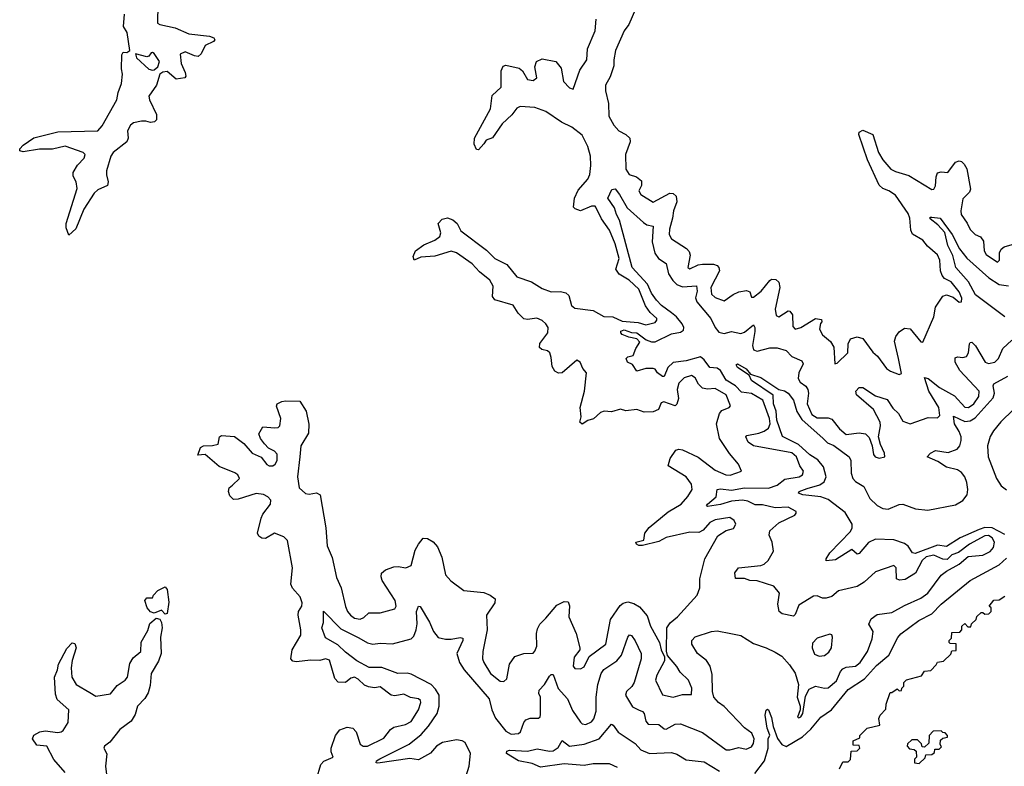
# Model space of a CAD drawing. Extents: x 2528705 to 2678277, y 911730 to 1023331.
# Tile 222 of 241: x 2664876 to 2670282, y 919615 to 923715. Entities that reach past the tile are written whole.
import ezdxf

# ---------------------------------------------------------------- set-up
doc = ezdxf.new("R2010")
doc.units = 0

msp = doc.modelspace()

# ---------------------------------------------------------------- linework, layer by layer
at = {"layer": '0CON20XD'}
for points in [[(2665635, 923800), (2665633.6, 923695), (2665645, 923687.8), (2665729.5, 923669.5), (2665805, 923637.3), (2665917.5, 923625), (2665942.5, 923615), (2665947.5, 923605), (2665940, 923595), (2665895, 923572.5), (2665872.9, 923527.1), (2665856.4, 923513.6), (2665835, 923516.5), (2665785, 923537.8), (2665756.9, 923525), (2665762.2, 923475), (2665784.2, 923425), (2665788, 923405), (2665783.3, 923395), (2665735, 923388), (2665685, 923431.4), (2665662.7, 923427.3), (2665646.2, 923415), (2665626.5, 923355), (2665585.4, 923295), (2665588.2, 923275), (2665626.4, 923195), (2665626.9, 923165), (2665616.7, 923155), (2665595, 923150), (2665568.2, 923158.2), (2665545, 923157.5), (2665501.8, 923148.2), (2665484.6, 923135.4), (2665468.6, 923105), (2665472, 923065), (2665463.8, 923045), (2665389.2, 922985), (2665376.9, 922965), (2665352.9, 922885), (2665352.3, 922862.3), (2665362.5, 922825), (2665357.5, 922805), (2665305, 922780), (2665285, 922762.5), (2665228, 922675), (2665184.1, 922565.9), (2665145, 922532.5), (2665131.9, 922571.9), (2665132, 922595), (2665191.7, 922788.3), (2665186, 922825), (2665168.8, 922855), (2665170, 922875), (2665193.1, 922916.9), (2665229.2, 922955), (2665235.5, 922975.5), (2665225, 922985.7), (2665125, 923020), (2665055.4, 923004.6), (2664985, 923004.3), (2664895, 922988.6), (2664876.7, 922995), (2664876, 923005), (2664895, 923025.6), (2664953.3, 923066.7), (2665085, 923099.5), (2665305, 923104.5), (2665328.5, 923131.5), (2665408.9, 923275), (2665416.4, 923315), (2665435.5, 923365), (2665440.5, 923415), (2665435.6, 923445), (2665437.5, 923522.5), (2665445, 923537.5), (2665465, 923535.6), (2665480.6, 923545), (2665465.3, 923644.7), (2665446.8, 923676.8), (2665451.2, 923745)], [(2668257.1, 923772.9), (2668221.3, 923688.7), (2668195, 923654.2), (2668148.2, 923545), (2668138, 923495), (2668138.2, 923461.8), (2668118.3, 923401.7), (2668093.5, 923355), (2668093, 923325), (2668109.7, 923255), (2668110.2, 923185), (2668138.5, 923135), (2668165, 923104.6), (2668204.7, 923084.7), (2668226.9, 923065), (2668228.2, 923045), (2668201.6, 922975), (2668203.9, 922895), (2668222.9, 922865), (2668262.4, 922852.4), (2668289.7, 922829.7), (2668290, 922805), (2668275.8, 922775), (2668287.1, 922755), (2668355, 922712.2), (2668445, 922763.1), (2668465, 922761.4), (2668480.6, 922745), (2668484.5, 922715), (2668466.1, 922665), (2668461.3, 922625), (2668443.8, 922565), (2668442.7, 922535), (2668455, 922511.4), (2668537.7, 922457.7), (2668552.3, 922442.3), (2668557.4, 922422.6), (2668545, 922353.3), (2668555, 922347.5), (2668601.7, 922368.3), (2668625, 922372.1), (2668685, 922371.9), (2668705, 922365.8), (2668714.6, 922354.6), (2668717.9, 922335), (2668671.8, 922245), (2668675, 922208), (2668695, 922189.4), (2668745, 922171.4), (2668794, 922205), (2668825, 922220.8), (2668867.7, 922227.7), (2668885, 922220), (2668895, 922191.2), (2668905, 922191.4), (2668947.1, 922225), (2668995, 922282.9), (2669005, 922290), (2669028, 922288), (2669044.2, 922274.2), (2669050.5, 922245), (2669024.7, 922125), (2669030.6, 922090.6), (2669045, 922083.1), (2669095, 922116), (2669105, 922114), (2669119.4, 922095), (2669120.9, 922030.9), (2669135, 922015.7), (2669165, 922025.5), (2669245, 922073.8), (2669278.3, 922068.3), (2669280, 922055), (2669273, 922047), (2669267.5, 922015), (2669284, 921985), (2669327.8, 921947.8), (2669346.9, 921916.9), (2669352.5, 921825), (2669365, 921828.8), (2669424, 921885), (2669426, 921935), (2669438.3, 921961.7), (2669475, 921973.8), (2669505, 921964), (2669559.7, 921889.7), (2669587.1, 921867.1), (2669635, 921798.8), (2669656.7, 921785), (2669705, 921766.7), (2669718.8, 921771.2), (2669702, 921855), (2669679.4, 921949.4), (2669686, 921975), (2669705, 922000), (2669735, 922021.1), (2669765, 922018), (2669825, 921946.7), (2669835, 921943.3), (2669895, 922083.3), (2669903.8, 922136.2), (2669944.1, 922195.9), (2669965, 922203.3), (2670001.7, 922191.7), (2670035, 922163.3), (2670046.7, 922165), (2670049.2, 922185), (2670035, 922220), (2669990, 922275), (2669954.4, 922294.4), (2669940.4, 922310.4), (2669931.4, 922335), (2669928.5, 922395), (2669915, 922423.8), (2669861.3, 922471.3), (2669836, 922505), (2669778, 922538), (2669769.1, 922559.1), (2669763.3, 922625), (2669755, 922650), (2669685, 922750.8), (2669648.8, 922775), (2669615, 922787.5), (2669595.8, 922805.8), (2669531.2, 922945), (2669483.3, 923085), (2669485, 923097.5), (2669505, 923108.8), (2669560, 923085), (2669592.3, 922985), (2669615.5, 922945), (2669658.9, 922895), (2669685, 922881.3), (2669758.9, 922858.9), (2669885, 922782.2), (2669895.4, 922784.6), (2669905, 922803.3), (2669908.6, 922851.4), (2669916.2, 922873.8), (2669935, 922878.8), (2669972.5, 922875), (2670015, 922932), (2670035, 922940), (2670046.8, 922936.8), (2670062.4, 922922.4), (2670076.4, 922896.4), (2670097.1, 922785), (2670091.7, 922768.3), (2670055, 922731.2), (2670043.5, 922665), (2670045.8, 922645), (2670078.5, 922598.5), (2670095, 922562), (2670123.3, 922535), (2670151.7, 922521.7), (2670168.7, 922498.7), (2670171.4, 922445), (2670183.1, 922425), (2670245, 922383.8), (2670255.9, 922394.1)], [(2666414.4, 921314.4), (2666402.3, 921205), (2666411.3, 921145), (2666445, 921112.3), (2666465, 921109.1), (2666505, 921117.1), (2666525.7, 921105), (2666556.7, 920925), (2666564.8, 920825), (2666591.2, 920761.2), (2666615, 920652.5), (2666642, 920595), (2666665, 920492), (2666675.5, 920465), (2666691.8, 920445), (2666715, 920429.1), (2666746.2, 920423.8), (2666765, 920432), (2666793, 920457), (2666855, 920458.2), (2666935, 920479.2), (2666943.1, 920495), (2666938.5, 920525), (2666865.7, 920635), (2666860, 920655), (2666863.1, 920675), (2666885, 920694.4), (2666930, 920710), (2666955, 920713.1), (2666995.4, 920704.6), (2667025, 920717.5), (2667047.6, 920802.4), (2667065.3, 920834.7), (2667092.1, 920867.9), (2667115, 920866.7), (2667147.2, 920847.2), (2667170.1, 920820.1), (2667193.2, 920763.2), (2667215, 920666), (2667244.1, 920634.1), (2667315, 920581.1), (2667425, 920569.2), (2667460, 920555), (2667486, 920535), (2667485, 920512.5), (2667438.8, 920445), (2667442.9, 920365), (2667420, 920245), (2667418, 920205), (2667424, 920185), (2667460.4, 920125), (2667515, 920082), (2667535, 920080), (2667551.5, 920095), (2667565.7, 920175), (2667595, 920218), (2667645, 920234.2), (2667695, 920236.2), (2667705, 920246.7), (2667715.5, 920275), (2667713.8, 920345), (2667719.5, 920370.5), (2667731.2, 920395), (2667765, 920428.1), (2667825, 920499.5), (2667865, 920520.8), (2667888, 920518), (2667895.7, 920495.7), (2667891.9, 920435), (2667932.2, 920345), (2667952.2, 920265), (2667951.1, 920255), (2667920.5, 920215), (2667915.5, 920165.5), (2667925, 920152.2), (2667955, 920150), (2667975, 920160.8), (2668002.2, 920217.8), (2668094.3, 920285), (2668119.2, 920420.8), (2668172.5, 920497.5), (2668189.2, 920510.8), (2668215, 920517.8), (2668248.8, 920508.8), (2668280.1, 920490.1), (2668321.5, 920441.5), (2668339.2, 920385), (2668388.9, 920295), (2668398.1, 920255), (2668416, 920216), (2668417.1, 920195), (2668374, 920115), (2668367.3, 920087.3), (2668405, 920008.1), (2668465, 919994.6), (2668515, 920010), (2668565, 920010), (2668567.3, 920045), (2668547.6, 920087.6), (2668502.1, 920132.1), (2668485, 920162.9), (2668432.7, 920222.7), (2668427.6, 920247.6), (2668428.9, 920375), (2668447.2, 920402.8), (2668487.5, 920435), (2668595.5, 920554.5), (2668610.6, 920595), (2668611.1, 920645), (2668638.8, 920755), (2668708.9, 920881.1), (2668755, 920910), (2668795, 920921.2), (2668807.5, 920945), (2668798.8, 920965), (2668775, 920980.8), (2668695, 920967.7), (2668665, 920954.5), (2668628.1, 920911.9), (2668605, 920899.3), (2668555, 920901.5), (2668425, 920872.3), (2668385, 920849.4), (2668295, 920827.5), (2668275, 920827.5), (2668262.5, 920835), (2668260, 920845), (2668303.3, 920856.7), (2668309.4, 920895), (2668332.8, 920927.2), (2668437.6, 921012.4), (2668507.5, 921055), (2668545, 921096.2), (2668567.8, 921135), (2668565.6, 921165), (2668535.5, 921205), (2668437.5, 921265), (2668448.6, 921305), (2668478.9, 921351.1), (2668495, 921357.1), (2668515, 921353.3), (2668602.4, 921312.4), (2668695, 921241.8), (2668754, 921215), (2668776.6, 921213.4), (2668840, 921235), (2668822.9, 921275), (2668772.9, 921332.9), (2668719.1, 921415), (2668701.5, 921495), (2668718.1, 921551.9), (2668732, 921568), (2668771.2, 921585), (2668779.2, 921595), (2668755, 921654.3), (2668695, 921689.6), (2668653.3, 921686.7), (2668625, 921692.1), (2668602.8, 921712.8), (2668585, 921748.6), (2668565, 921760.4), (2668525, 921747.5), (2668495, 921719.4), (2668486.6, 921685), (2668493.1, 921635), (2668485, 921603.3), (2668475, 921594), (2668412.9, 921617.1), (2668399.1, 921610.9), (2668383.1, 921575), (2668355, 921561.8), (2668305, 921560), (2668264.2, 921574.2), (2668205, 921567.5), (2668174.5, 921575.5), (2668125, 921562.2), (2668085, 921565.7), (2668065, 921557.5), (2668027.1, 921522.9), (2667995.8, 921514.2), (2667965, 921493.3), (2667951.2, 921505), (2667959.2, 921535), (2667953.9, 921585), (2667977.1, 921675), (2667987.5, 921775), (2667968.8, 921798.8), (2667954.4, 921835), (2667935, 921844.4), (2667854.1, 921775.9), (2667835, 921774.5), (2667815.2, 921785.2), (2667799.9, 921809.9), (2667795, 921860), (2667786.4, 921885), (2667775, 921896.4), (2667743, 921903), (2667729.6, 921915), (2667732.4, 921937.6), (2667776.8, 921995), (2667777, 922025), (2667765, 922045.3), (2667745, 922063.1), (2667715, 922076.2), (2667665, 922068.9), (2667645, 922072.5), (2667613.1, 922103.1), (2667585, 922146.6), (2667485, 922176.7), (2667472.5, 922195), (2667475, 922252.5), (2667457.3, 922285), (2667400.6, 922330.6), (2667360, 922375), (2667275, 922433.8), (2667245, 922444.5), (2667155, 922415.8), (2667078.8, 922411.2), (2667042.5, 922395), (2667036.7, 922415), (2667049.2, 922445), (2667095, 922478.6), (2667155, 922504.4), (2667182.9, 922525), (2667187.8, 922545), (2667174, 922595), (2667195, 922620), (2667225, 922626.2), (2667255, 922616.7), (2667278.8, 922595), (2667297.5, 922555), (2667439.8, 922449.8), (2667485, 922404.5), (2667550.6, 922370.6), (2667605, 922302.7), (2667685.8, 922275.8), (2667745, 922238.5), (2667795, 922220.4), (2667845, 922222.3), (2667875.4, 922215.4), (2667891.1, 922201.1), (2667906.7, 922145), (2667925, 922131.5), (2668025, 922117.8), (2668083.3, 922085), (2668133.1, 922083.1), (2668185, 922058.7), (2668272.4, 922052.4), (2668315, 922039.4), (2668365, 922052.7), (2668375.4, 922065), (2668374.4, 922075), (2668337.8, 922107.8), (2668313.1, 922143.1), (2668275.3, 922235), (2668223.3, 922285), (2668167.1, 922317.1), (2668150, 922345), (2668167.3, 922402.7), (2668145, 922484.2), (2668115, 922558.6), (2668070.6, 922620.6), (2668040, 922685), (2668035, 922690.8), (2668015, 922691.6), (2667955.6, 922665.6), (2667925.5, 922675.5), (2667917.5, 922685), (2667923.2, 922735), (2667941.7, 922778.3), (2667995, 922838.8), (2668007.2, 922865), (2668012.7, 922915), (2668009.8, 922965), (2667995, 923018.2), (2667965, 923080), (2667907.9, 923125), (2667851.4, 923151.4), (2667765, 923210.3), (2667705, 923232.2), (2667625, 923238.5), (2667605, 923228.9), (2667578, 923192), (2667525, 923142.7), (2667472.9, 923067.1), (2667436.9, 923053.1), (2667425, 923033.3), (2667395, 923000), (2667385, 923002.5), (2667371.4, 923031.4), (2667372.5, 923065), (2667460.5, 923225), (2667471.1, 923298.9), (2667520, 923345), (2667520, 923435), (2667530, 923460), (2667545, 923465.8), (2667618.2, 923448.2), (2667636.5, 923435), (2667665, 923385.7), (2667695, 923381.2), (2667716.4, 923395), (2667704.4, 923455.6), (2667714.4, 923485.6), (2667745, 923499.2), (2667820, 923485), (2667848.9, 923448.9), (2667861.2, 923375), (2667895, 923340), (2667915, 923334.2), (2667952.4, 923437.6), (2667989.7, 923495), (2667994.5, 923555), (2668035, 923654), (2668042, 923718)], [(2665605, 923437.1), (2665615, 923440), (2665634.4, 923455.6), (2665644.4, 923485), (2665615, 923528.9), (2665605, 923535.5), (2665597.1, 923532.9), (2665585.8, 923515), (2665575, 923511.2), (2665511.8, 923528.2), (2665517.5, 923505), (2665584.2, 923444.2), (2665605, 923437.1)], [(2667327.5, 919562.5), (2667343.4, 919615), (2667351.1, 919685), (2667321.6, 919745), (2667305, 919755.6), (2667275, 919761.1), (2667197.1, 919745), (2667164.4, 919725), (2667132.5, 919687.5), (2667065, 919650), (2667018.1, 919658.1), (2666842.7, 919632.7), (2666833.3, 919635), (2666835.7, 919645), (2666853.2, 919656.8), (2667014.1, 919735.9), (2667080.6, 919789.4), (2667121.2, 919835), (2667167.9, 919905), (2667179.1, 919945), (2667179.7, 920005), (2667159.2, 920039.2), (2667134.7, 920064.7), (2667025, 920121.7), (2667002.9, 920127.1), (2666952.5, 920125), (2666865, 920156.9), (2666795, 920156.8), (2666726.5, 920195), (2666665, 920241.5), (2666622.5, 920282.5), (2666555, 920320.8), (2666534.4, 920375), (2666544.2, 920405), (2666545, 920467.5), (2666639.7, 920369.7), (2666738.6, 920321.4), (2666785, 920293.4), (2666815, 920286.4), (2666855, 920291.1), (2666923, 920287), (2667025, 920314.3), (2667039.8, 920330.2), (2667052.7, 920365), (2667057.7, 920397.7), (2667055.3, 920464.7), (2667065, 920494), (2667075, 920492), (2667126.2, 920406.2), (2667148.6, 920355), (2667173.1, 920323.1), (2667213.3, 920313.3), (2667245, 920312.8), (2667295, 920322.7), (2667308.4, 920318.4), (2667309.3, 920305), (2667277.1, 920235), (2667291.5, 920185), (2667316.7, 920145), (2667453.9, 919985), (2667469.2, 919925), (2667488.8, 919878.8), (2667545, 919808.6), (2667575, 919791.3), (2667615, 919794.8), (2667625.3, 919805), (2667643.9, 919856.1), (2667655, 919870), (2667678.7, 919878.7), (2667725, 919879.2), (2667734.2, 919885.8), (2667735, 919900), (2667736, 919995), (2667727.1, 920015), (2667727.6, 920032.4), (2667758.2, 920065), (2667785, 920110.5), (2667795, 920119.2), (2667805, 920118.8), (2667832.8, 920042.8), (2667884.5, 919985), (2667910.7, 919920.7), (2667955, 919856.9), (2667965, 919848.2), (2667985, 919844.7), (2668015, 919858.5), (2668027.9, 919875), (2668041.3, 919918.7), (2668041.5, 919995), (2668050.2, 920065), (2668068.1, 920125), (2668082.9, 920147.1), (2668155, 920194.6), (2668180.6, 920225), (2668214.6, 920325), (2668225, 920336.9), (2668235, 920333.1), (2668255, 920304.2), (2668287.6, 920235), (2668289.1, 920205), (2668250.2, 920075), (2668237.5, 920052.5), (2668208.5, 920025), (2668202.3, 920005), (2668241.3, 919941.3), (2668274.7, 919924.7), (2668295, 919916.5), (2668304.4, 919905), (2668315, 919863.8), (2668326.4, 919846.4), (2668385, 919845.5), (2668415, 919820), (2668425, 919818.5), (2668475, 919846.4), (2668505, 919847.5), (2668625, 919801.1), (2668755, 919705.5), (2668775, 919704.6), (2668825, 919717.5), (2668865, 919709.5), (2668895, 919722.7), (2668905, 919740.8), (2668908.4, 919765), (2668896.7, 919796.7), (2668855, 919825.4), (2668745, 919942.9), (2668713.5, 919965), (2668687.1, 919995), (2668680.9, 920025), (2668678.3, 920118.3), (2668667.5, 920165), (2668646.5, 920196.5), (2668597.5, 920235), (2668566.7, 920285), (2668567.5, 920305), (2668584.2, 920325.8), (2668674.6, 920355.4), (2668705, 920358.1), (2668780, 920345), (2668835, 920332.5), (2668905, 920289.2), (2668975, 920266.4), (2669025, 920241.8), (2669060.2, 920220.2), (2669103.1, 920173.1), (2669135, 920126), (2669153.3, 920065), (2669144.5, 919995.5), (2669162, 919945), (2669162, 919925), (2669147.5, 919885), (2669155, 919882), (2669165, 919886.7), (2669176.7, 919905), (2669190.6, 919999.4), (2669211.3, 920038.7), (2669245, 920055.3), (2669295, 920043.2), (2669315, 920045.3), (2669361, 920085), (2669382.2, 920135), (2669395, 920150.3), (2669415, 920160), (2669465, 920165.8), (2669491.4, 920185), (2669531.5, 920245), (2669557.1, 920315), (2669561.9, 920355), (2669537.8, 920395), (2669551.8, 920425), (2669585, 920449.3), (2669665, 920459.7), (2669735, 920497.3), (2669825, 920539.1), (2669862.7, 920565), (2669936.7, 920665), (2669965, 920687.5), (2670035, 920725.6), (2670083.4, 920766.6), (2670165, 920774.6), (2670204.2, 920795), (2670223.8, 920816.2), (2670228, 920845), (2670215, 920870), (2670195, 920882.4), (2670175, 920879.8), (2670090.9, 920835), (2670030.5, 920789.5), (2669995, 920775.5), (2669968.9, 920751.1), (2669945, 920752.7), (2669895.2, 920775.2), (2669852.7, 920765), (2669832.2, 920745), (2669795.2, 920674.8), (2669738.3, 920641.7), (2669707.1, 920637.1), (2669690, 920645), (2669688.6, 920705), (2669675, 920718), (2669575, 920682.2), (2669513.5, 920626.5), (2669475, 920602.1), (2669419.7, 920590.3), (2669372.2, 920577.8), (2669335, 920548.1), (2669305, 920538.5), (2669285, 920538.9), (2669255, 920551.1), (2669235, 920548.9), (2669155, 920499.4), (2669135, 920448.8), (2669125, 920439.2), (2669062.3, 920452.3), (2669047.1, 920465), (2669038.2, 920505), (2669048.8, 920565), (2669017.5, 920605), (2668925, 920632.7), (2668885, 920635.8), (2668855, 920646), (2668806.8, 920646.8), (2668802.4, 920677.6), (2668822.5, 920705), (2668945, 920718.2), (2668964.5, 920725.5), (2668986, 920745), (2669014.3, 920795.7), (2669008.1, 920845), (2668991.9, 920885), (2668995, 920908), (2669045, 920952.9), (2669132.5, 920995), (2669140, 921005), (2669138.8, 921015), (2669095, 921038.2), (2669025, 921034.8), (2668955, 921050.5), (2668915, 921050.7), (2668875, 921071.6), (2668845, 921075.8), (2668785, 921071.7), (2668725, 921052), (2668652.3, 921042.3), (2668648, 921045), (2668652.5, 921055), (2668701.1, 921095), (2668705, 921135.7), (2668725, 921139.2), (2668785, 921130.7), (2668855, 921143.8), (2668987.6, 921142.4), (2669035, 921159), (2669077.8, 921192.2), (2669155.6, 921205), (2669173.7, 921216.3), (2669180, 921235), (2669159.7, 921265), (2669141.9, 921315), (2669115, 921336.3), (2668905, 921375.3), (2668875.4, 921395), (2668862.5, 921425), (2668868.5, 921431.5), (2668935, 921443.6), (2668964.6, 921455), (2668987.7, 921472.3), (2668996.3, 921495), (2668993.3, 921525), (2668956.2, 921625), (2668895, 921661.6), (2668840.2, 921670.2), (2668806.8, 921705), (2668754.9, 921734.9), (2668725, 921788.7), (2668705, 921802), (2668665, 921805.6), (2668635, 921846.6), (2668615, 921862.8), (2668535, 921840.9), (2668465, 921833.1), (2668435.5, 921804.5), (2668415, 921755.5), (2668405, 921756.2), (2668377.5, 921775), (2668365.3, 921795), (2668355, 921799.1), (2668315, 921799.1), (2668265, 921785.8), (2668241, 921821), (2668213.6, 921835), (2668206.8, 921855), (2668215, 921863.2), (2668245, 921871.1), (2668259.9, 921910.1), (2668281.9, 921945), (2668265, 921962.3), (2668221.1, 921971.1), (2668185, 921986.5), (2668176.5, 921995), (2668177.3, 922005), (2668195, 922011.1), (2668235, 921996.6), (2668265, 921996.1), (2668316.6, 921956.6), (2668345, 921945.7), (2668365, 921945.7), (2668455, 921989.1), (2668505, 921999.5), (2668520.3, 922009.7), (2668522, 922025), (2668513, 922045), (2668482.4, 922082.4), (2668455, 922104.9), (2668399.8, 922145), (2668372, 922175), (2668345, 922213.7), (2668322.9, 922262.9), (2668239.8, 922355), (2668169.6, 922615), (2668152.5, 922645), (2668142.6, 922682.6), (2668106.2, 922735), (2668128.3, 922781.7), (2668145, 922786), (2668170.4, 922755), (2668212.3, 922682.3), (2668300.4, 922600.4), (2668319.3, 922589.3), (2668355, 922581.2), (2668348.6, 922495), (2668363.4, 922433.4), (2668382.8, 922402.8), (2668426.5, 922376.5), (2668439.5, 922319.5), (2668462.2, 922282.2), (2668485, 922261.3), (2668515, 922247.6), (2668592.7, 922252.7), (2668595.3, 922224.7)], [(2670285, 922083.7), (2670125, 922204.4), (2670085.1, 922275.1), (2670016.7, 922355), (2670000, 922420), (2669971.9, 922475), (2669956.7, 922546.7), (2669917.7, 922587.7), (2669875, 922621.2), (2669875, 922630), (2669885, 922630.8), (2669930.8, 922625), (2669996.6, 922535), (2670036.3, 922456.3), (2670075.9, 922405), (2670197.7, 922297.7), (2670255, 922261.1), (2670305, 922253.2)], [(2670255.9, 922394.1), (2670256.2, 922435), (2670265.9, 922454.1), (2670282.3, 922467.7), (2670325, 922481.2)], [(2668595.3, 922224.7), (2668586.7, 922186.7), (2668593.4, 922165), (2668670.6, 922075), (2668695, 922024.2), (2668715, 921999.8), (2668745, 921991.7), (2668785, 922002.3), (2668835, 921991.1), (2668855, 921999.2), (2668905, 922038.6), (2668912.1, 922025), (2668912.8, 922002.8), (2668899.4, 921925), (2668905, 921901.5), (2668925.3, 921895.3), (2668995, 921912.5), (2669035, 921913.3), (2669085, 921897.5), (2669115.3, 921865.3), (2669171.5, 921841.5), (2669178.2, 921825), (2669154.2, 921775), (2669150.3, 921745), (2669161.1, 921725), (2669192.2, 921702.2), (2669204.3, 921685), (2669207.9, 921665), (2669200, 921605), (2669225, 921547.3), (2669255, 921528.4), (2669315, 921529), (2669335, 921522), (2669378.3, 921468.3), (2669415, 921436.8), (2669485, 921446.2), (2669520, 921440), (2669541.1, 921421.1), (2669557.1, 921375), (2669565, 921327.5), (2669573.3, 921315), (2669595, 921308), (2669625.9, 921314.1), (2669624.3, 921335), (2669601.9, 921381.9), (2669591.4, 921425), (2669602.3, 921485), (2669600, 921505), (2669565, 921574), (2669471.5, 921655), (2669468.1, 921675), (2669485, 921694.3), (2669505, 921694.3), (2669575, 921648.8), (2669638.9, 921628.9), (2669671, 921581), (2669702, 921552), (2669725, 921511.2), (2669765, 921495.8), (2669865, 921530.4), (2669915, 921528.2), (2669927.8, 921542.2), (2669923.3, 921585), (2669868.3, 921675), (2669845, 921750), (2669865, 921745.3), (2669927.1, 921695), (2670009.3, 921649.3), (2670065, 921587.6), (2670085.4, 921584.6), (2670115.2, 921605), (2670143, 921645), (2670144, 921675), (2670038.8, 921788.8), (2670013.3, 921835), (2670012.3, 921857.7), (2670025, 921864.5), (2670055, 921860.4), (2670075.2, 921864.8), (2670085.8, 921885), (2670090.5, 921935), (2670095, 921942.5), (2670105, 921943.3), (2670125, 921924.6), (2670178.2, 921835), (2670195, 921826.2), (2670230, 921835), (2670251.3, 921855), (2670275, 921909.1), (2670324.2, 921955.8)], [(2670285, 920887.3), (2670215, 920924.5), (2670175, 920927.2), (2670145.3, 920914.7), (2670040, 920870), (2669965, 920822.2), (2669915, 920829.3), (2669793.6, 920783.6), (2669777.9, 920787.9), (2669754.4, 920824.4), (2669735, 920838.3), (2669675, 920858), (2669575, 920861.8), (2669536.2, 920843.8), (2669485, 920782.9), (2669475, 920780), (2669445, 920805.3), (2669355, 920748.4), (2669305, 920743.5), (2669304.4, 920755), (2669325, 920787.9), (2669437.6, 920905), (2669447, 920925), (2669447, 920945), (2669408.4, 921008.4), (2669315, 921080), (2669275, 921094.1), (2669176.5, 921106.5), (2669153.3, 921115), (2669156.7, 921125), (2669199.8, 921140.2), (2669269.5, 921160.5), (2669293.1, 921176.9), (2669303.9, 921205), (2669288.8, 921258.8), (2669258.6, 921298.6), (2669213.8, 921325), (2669151.7, 921381.7), (2669065, 921425.7), (2669033.8, 921516.2), (2669029.6, 921565), (2669014.7, 921605.3), (2669013, 921653), (2668895, 921734), (2668882.3, 921762.3), (2668816.7, 921805), (2668810, 921820), (2668816.7, 921825), (2668865, 921796.9), (2668888.8, 921768.8), (2668945, 921750), (2669044.3, 921684.3), (2669075, 921677.1), (2669095.8, 921665), (2669125, 921626), (2669143.2, 921563.2), (2669170.2, 921520.2), (2669287.2, 921415), (2669311.6, 921391.6), (2669346, 921376), (2669430.7, 921315), (2669439.3, 921295), (2669441, 921225), (2669450.3, 921195), (2669465, 921178.7), (2669511.7, 921151.7), (2669544.2, 921085), (2669585, 921047), (2669615, 921030.9), (2669645, 921026.5), (2669705, 921052.2), (2669725, 921054.1), (2669795, 921028.7), (2669862.3, 921022.3), (2670015, 921051.5), (2670055, 921075.2), (2670077.7, 921105), (2670082.5, 921135), (2670076.3, 921173.7), (2670065.3, 921205.3), (2670048.2, 921228.2), (2670025, 921243), (2669965, 921257.7), (2669918.1, 921288.1), (2669859.2, 921315), (2669876.9, 921335), (2669905, 921348.7), (2669975, 921337.5), (2670023.9, 921356.1), (2670038.4, 921375), (2670046.5, 921405), (2670046.1, 921425), (2670033.8, 921453.8), (2670009.8, 921495), (2670002.9, 921537.1), (2670065, 921508.9), (2670095, 921512.6), (2670121.8, 921528.2), (2670221.5, 921638.5), (2670228.3, 921665), (2670220.9, 921705), (2670224.2, 921715), (2670301.9, 921758.1)], [(2666506.2, 919545), (2666530, 919625), (2666546.7, 919643.3), (2666596.7, 919665), (2666585.8, 919695), (2666585.7, 919715), (2666610.8, 919785), (2666634.5, 919815.5), (2666675, 919830.5), (2666706, 919825), (2666723.5, 919805), (2666745, 919736.7), (2666761.2, 919725), (2666785, 919726.1), (2666875, 919770), (2666912.9, 919817.1), (2666930.1, 919829.9), (2666995, 919844.6), (2667025, 919861.2), (2667065.4, 919925), (2667078.1, 919965), (2667076.2, 919976.2), (2667065.4, 919985.4), (2667022.6, 919992.6), (2666985, 920011.5), (2666935, 920002.7), (2666915, 920005.5), (2666855, 920052.2), (2666823.8, 920046.2), (2666790.8, 920050.8), (2666770, 920060), (2666735, 920094.4), (2666715, 920104.4), (2666695, 920099.5), (2666665, 920076), (2666625, 920077.5), (2666606.4, 920096.4), (2666577.1, 920197.1), (2666555, 920204.5), (2666523.9, 920196.1), (2666475, 920197.3), (2666395, 920188.6), (2666375, 920193.1), (2666364.8, 920204.8), (2666372.6, 920255), (2666419.7, 920335), (2666420, 920365), (2666405.3, 920444.7), (2666407.3, 920465), (2666425.7, 920494.3), (2666427.9, 920512.1), (2666416, 920545), (2666373.4, 920593.4), (2666364.5, 920615), (2666374.6, 920705), (2666346.9, 920855), (2666325.6, 920875), (2666275, 920895.5), (2666225, 920866.9), (2666205, 920868.6), (2666189.4, 920879.4), (2666182.5, 920895), (2666202, 920978), (2666210.8, 920999.2), (2666252.7, 921055), (2666255, 921076), (2666238.1, 921095), (2666215, 921107.5), (2666175, 921113.9), (2666075, 921081.5), (2666050.6, 921080.6), (2666029.5, 921099.5), (2666022.5, 921125), (2666026.2, 921145), (2666045, 921158.8), (2666083.8, 921195), (2666074.3, 921215), (2666057.3, 921227.3), (2665971.4, 921261.4), (2665895, 921327.8), (2665853.9, 921323.9), (2665868.9, 921365), (2665885, 921375.6), (2665934.1, 921375.9), (2665965, 921383.3), (2665972.5, 921425), (2665985, 921432.5), (2666055, 921426.2), (2666107.2, 921387.2), (2666152, 921335), (2666202.3, 921312.3), (2666233, 921273), (2666245, 921265.6), (2666266, 921265), (2666278.9, 921275), (2666289.1, 921295), (2666288.9, 921328.9), (2666275.4, 921345.4), (2666242.8, 921362.8), (2666220.8, 921385), (2666197.5, 921415), (2666189.3, 921440.7), (2666211.2, 921478.8), (2666276.6, 921473.4), (2666295, 921475.8), (2666304.5, 921485.5), (2666310, 921525), (2666287, 921593), (2666290, 921605), (2666315, 921617.5), (2666335, 921622.5), (2666415, 921620), (2666448.9, 921565), (2666463.9, 921493.9), (2666462.2, 921445), (2666420.6, 921375), (2666414.4, 921314.4)], [(2670332.5, 921575), (2670263, 921507), (2670222.8, 921457.2), (2670204.6, 921425.4), (2670189.7, 921375), (2670194.1, 921314.1), (2670240.2, 921195), (2670265.4, 921155.4), (2670295, 921133.9)], [(2668913.1, 919575), (2668965.6, 919644.4), (2668986.2, 919713.8), (2668986.7, 919765), (2668995.4, 919785.4), (2668981.2, 919825), (2668969.4, 919895), (2668975, 919922.5), (2668981.7, 919928.3), (2668988, 919925), (2669005, 919883.8), (2669012.8, 919832.8), (2669038, 919768), (2669061.8, 919735), (2669085, 919724.1), (2669175, 919777.6), (2669220.9, 919819.1), (2669275, 919885.5), (2669334.4, 919925.6), (2669425, 920036.5), (2669515.4, 920094.6), (2669580.6, 920169.4), (2669648.7, 920225), (2669698.2, 920321.8), (2669715, 920342.7), (2669813.5, 920416.5), (2669885, 920451.9), (2669935, 920506.2), (2670095.5, 920634.5), (2670255, 920722.3), (2670295, 920758.7)], [(2665675, 920451.2), (2665655, 920472), (2665615, 920455.8), (2665595, 920462.5), (2665576.2, 920485), (2665563.3, 920525), (2665575, 920540), (2665605, 920540), (2665610, 920555), (2665635, 920580), (2665675, 920600), (2665686.4, 920586.4), (2665695.5, 920515.5), (2665685, 920453.8), (2665675, 920451.2)], [(2669378.3, 919601.7), (2669395, 919640), (2669425, 919640), (2669438.3, 919651.7), (2669441.7, 919698.3), (2669475, 919700), (2669490, 919715), (2669485, 919730), (2669451.7, 919731.7), (2669452.5, 919755), (2669488.3, 919771.7), (2669490, 919785), (2669530, 919825), (2669598.3, 919841.7), (2669593, 919877), (2669600, 919895), (2669631.7, 919928.3), (2669633, 919957), (2669655, 920020), (2669665, 920020), (2669695, 920040), (2669705, 920030), (2669718.3, 920031.7), (2669720, 920045), (2669730, 920055), (2669730, 920075), (2669745, 920090), (2669828.3, 920111.7), (2669845, 920137.5), (2669878.3, 920141.7), (2669908.3, 920171.7), (2669915, 920186.7), (2669948.3, 920191.7), (2669988.3, 920231.7), (2669995, 920250), (2670018.3, 920251.7), (2670018.3, 920288.3), (2669985, 920290), (2669980, 920295), (2669980, 920305), (2669991.7, 920318.3), (2669995, 920350), (2670038.3, 920351.7), (2670050, 920365), (2670050, 920385), (2670065, 920400), (2670081.7, 920381.7), (2670098.3, 920381.7), (2670101.7, 920398.3), (2670128.3, 920421.7), (2670131.7, 920438.3), (2670155, 920460), (2670165, 920460), (2670175, 920450), (2670198.3, 920451.7), (2670210, 920465), (2670210, 920485), (2670200, 920495), (2670225, 920526.7), (2670255, 920530), (2670285, 920550)], [(2665125, 919581.2), (2665062.8, 919652.8), (2665025.6, 919725), (2664970.9, 919730.9), (2664946, 919765), (2664953.1, 919786.9), (2664986.4, 919803.6), (2665015, 919810.5), (2665085, 919801.1), (2665103.3, 919805), (2665115, 919810.8), (2665141.6, 919855), (2665145, 919925.6), (2665081.5, 919981.5), (2665071.9, 920011.9), (2665066.7, 920105), (2665084.2, 920145), (2665089.4, 920175), (2665135, 920262.5), (2665165, 920292.5), (2665179.5, 920289.5), (2665185.6, 920265), (2665163.8, 920196.2), (2665157.9, 920155), (2665162.2, 920105), (2665186.5, 920065), (2665261, 920021), (2665295, 920000), (2665373.8, 920013.8), (2665410.7, 920059.3), (2665455, 920087.9), (2665467.9, 920105), (2665480.6, 920179.4), (2665499.1, 920210.9), (2665540.5, 920245), (2665542.7, 920297.3), (2665578.9, 920361.1), (2665590.6, 920399.4), (2665625, 920428.6), (2665645, 920422.5), (2665655.5, 920405.5), (2665657.5, 920375), (2665650, 920325), (2665653.5, 920235), (2665638.3, 920191.7), (2665598.2, 920125), (2665591.9, 920058.1), (2665580.7, 920019.3), (2665563.2, 919986.8), (2665523.3, 919945), (2665510.8, 919899.2), (2665487.9, 919862.1), (2665425, 919818), (2665371.6, 919748.4), (2665341.1, 919725), (2665337.5, 919715), (2665353.8, 919683.8), (2665348, 919615), (2665354.4, 919555)], [(2669265, 920220), (2669295, 920224.2), (2669318.7, 920241.3), (2669333.8, 920265), (2669340, 920325), (2669335, 920337.5), (2669325, 920340), (2669255, 920318.6), (2669229.1, 920290.9), (2669227.5, 920265), (2669241.1, 920231.1), (2669265, 920220)], [(2668157.9, 919607.9), (2668115, 919627.7), (2668025, 919629.2), (2667975, 919619.7), (2667865, 919629), (2667735, 919610.3), (2667690.8, 919630.8), (2667615, 919645.6), (2667549.2, 919685), (2667551.5, 919698.5), (2667565, 919703.1), (2667665, 919698.6), (2667718.2, 919711.8), (2667785, 919698.9), (2667805, 919700.5), (2667832.4, 919717.6), (2667855, 919757.5), (2667895, 919725.6), (2667975, 919736.1), (2668057.8, 919765), (2668125, 919846.2), (2668135, 919840.8), (2668162.4, 919802.4), (2668255, 919740.9), (2668286.1, 919706.1), (2668335, 919684.6), (2668455, 919691.1), (2668485, 919680.8), (2668535, 919651.2), (2668635, 919640.3), (2668718.7, 919588.7)], [(2669815, 919630), (2669848.3, 919661.7), (2669851.7, 919678.3), (2669885, 919680), (2669898.3, 919691.7), (2669901.7, 919708.3), (2669925, 919710), (2669938.3, 919721.7), (2669930, 919735), (2669931.7, 919758.3), (2669945, 919770), (2669970, 919775), (2669970, 919785), (2669958.3, 919798.3), (2669945, 919800), (2669935, 919810), (2669891.7, 919808.3), (2669870, 919785), (2669868.3, 919741.7), (2669845, 919720), (2669831.7, 919721.7), (2669828.3, 919738.3), (2669805, 919760), (2669775, 919760), (2669751.7, 919738.3), (2669750, 919725), (2669761.7, 919711.7), (2669787, 919707), (2669798.3, 919698.3), (2669800, 919665), (2669790, 919655), (2669790, 919635), (2669815, 919630)]]:
    msp.add_lwpolyline(points, dxfattribs=at)

doc.saveas('drawing.dxf')
